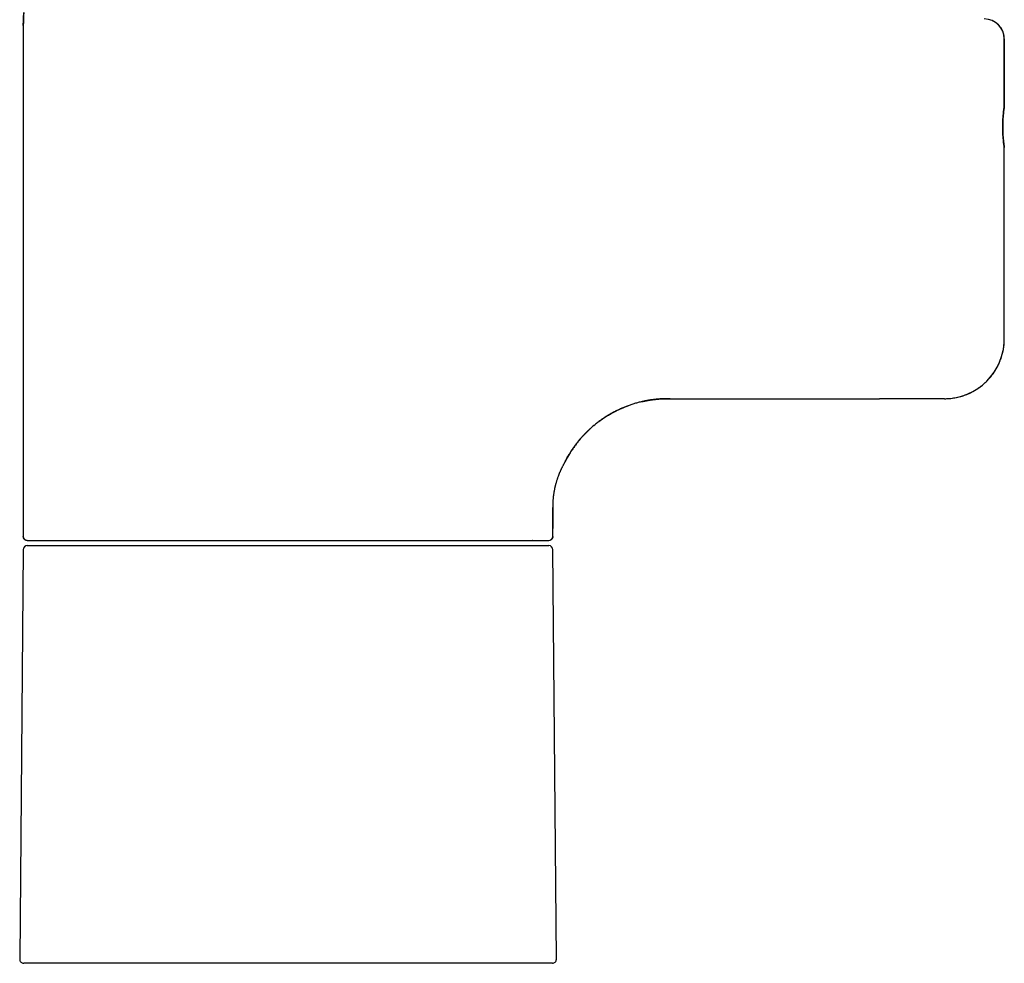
# Model space of a CAD drawing. Header units: millimetres. Extents: x 8 to 776, y 12 to 810.
# Tile 12 of 25: x 193 to 291, y 472 to 566. Entities that reach past the tile are written whole.
import ezdxf

# ---------------------------------------------------------------- set-up
doc = ezdxf.new("R2010")
doc.units = ezdxf.units.MM

msp = doc.modelspace()

# ---------------------------------------------------------------- linework, layer by layer
at = {"color": 7, "linetype": 'Continuous', "lineweight": 30}
for p, q in [((193.296, 565.77), (193.296, 514.625)), ((193.296, 565.77), (193.296, 514.625)), ((291.496, 557.675), (291.496, 564.425)), ((291.496, 564.425), (291.496, 557.675)), ((291.496, 534.425), (291.496, 553.575)), ((291.496, 534.425), (291.496, 553.575)), ((259.296, 528.425), (279.018, 528.425)), ((246.296, 514.625), (246.296, 517.538)), ((246.296, 514.625), (246.296, 515.307)), ((193.692, 513.725), (219.796, 513.725)), ((219.796, 513.725), (245.899, 513.725)), ((244.286, 514.225), (244.278, 514.225)), ((193.292, 513.328), (192.934, 472.328)), ((246.657, 472.328), (246.299, 513.328)), ((246.257, 471.925), (193.334, 471.925))]:
    msp.add_line(p, q, dxfattribs=at)
at = {"color": 7, "linetype": 'Continuous', "lineweight": 30, "flags": 128}
msp.add_lwpolyline([(291.496, 553.575), (291.496, 553.575), (291.494, 553.585), (291.49, 553.614), (291.482, 553.663), (291.472, 553.732), (291.46, 553.818), (291.446, 553.921), (291.431, 554.04), (291.415, 554.176), (291.399, 554.326), (291.384, 554.486), (291.37, 554.658), (291.358, 554.84), (291.348, 555.031), (291.34, 555.226), (291.336, 555.424), (291.334, 555.625), (291.336, 555.828), (291.34, 556.026), (291.348, 556.22), (291.358, 556.411), (291.37, 556.593), (291.384, 556.764), (291.399, 556.925), (291.415, 557.075), (291.431, 557.21), (291.446, 557.329), (291.46, 557.432), (291.472, 557.519), (291.482, 557.587), (291.49, 557.636), (291.494, 557.665), (291.496, 557.675), (291.496, 557.675)], dxfattribs=at)
at = {"color": 7, "linetype": 'Continuous', "lineweight": 30}
for centre, radius, start, end in [((208.296, 565.77), 15, 175, 180), ((289.496, 564.425), 2, 0, 90), ((285.496, 534.425), 6, 270, 0), ((193.696, 514.625), 0.4, 180, 270), ((245.896, 514.625), 0.4, 270, 0), ((193.692, 513.325), 0.4, 90, 179.5), ((245.899, 513.325), 0.4, 0.5, 90), ((193.334, 472.325), 0.4, 179.5, 270), ((246.257, 472.325), 0.4, 270, 0.5)]:
    msp.add_arc(centre, radius, start, end, dxfattribs=at)
msp.add_open_spline([(193.296, 565.77), (193.297, 565.916), (193.3, 566.206), (193.319, 566.642), (193.341, 566.932), (193.353, 567.077)], degree=3, dxfattribs=at)
for points, knots in [([(291.496, 564.425), (291.495, 564.461), (291.494, 564.533), (291.485, 564.641), (291.471, 564.747), (291.451, 564.852), (291.425, 564.957), (291.393, 565.06), (291.353, 565.17), (291.302, 565.287), (291.24, 565.408), (291.169, 565.524), (291.091, 565.635), (291.005, 565.74), (290.911, 565.84), (290.811, 565.934), (290.706, 566.02), (290.61, 566.088), (290.526, 566.14), (290.455, 566.181), (290.383, 566.218), (290.312, 566.252), (290.265, 566.271), (290.243, 566.28)], [0, 0, 0, 0, 0.04564, 0.090957, 0.136084, 0.181153, 0.226298, 0.271651, 0.317344, 0.375036, 0.432215, 0.489149, 0.546108, 0.603363, 0.661179, 0.718871, 0.77605, 0.832984, 0.867144, 0.901371, 0.935723, 0.970259, 1, 1, 1, 1]), ([(291.496, 557.675), (291.496, 557.674), (291.495, 557.671), (291.492, 557.652), (291.487, 557.62), (291.481, 557.576), (291.472, 557.515), (291.46, 557.434), (291.446, 557.331), (291.431, 557.211), (291.415, 557.075), (291.399, 556.926), (291.384, 556.765), (291.37, 556.592), (291.358, 556.41), (291.347, 556.22), (291.34, 556.025), (291.335, 555.825), (291.334, 555.624), (291.335, 555.422), (291.34, 555.223), (291.348, 555.028), (291.358, 554.838), (291.37, 554.655), (291.384, 554.483), (291.399, 554.322), (291.414, 554.183), (291.428, 554.064), (291.44, 553.964), (291.452, 553.875), (291.463, 553.797), (291.473, 553.724), (291.483, 553.66), (291.49, 553.611), (291.495, 553.581), (291.495, 553.577), (291.496, 553.575)], [0, 0, 0, 0, 0.025182, 0.050147, 0.075054, 0.100059, 0.12532, 0.156682, 0.187766, 0.218874, 0.250305, 0.281678, 0.312766, 0.34387, 0.375296, 0.406653, 0.43772, 0.468809, 0.500231, 0.531583, 0.562641, 0.593716, 0.625123, 0.656544, 0.687641, 0.718718, 0.750078, 0.775284, 0.800236, 0.825087, 0.84999, 0.875101, 0.906537, 0.937629, 0.968682, 1, 1, 1, 1]), ([(285.496, 528.425), (285.55, 528.425), (285.659, 528.426), (285.823, 528.433), (285.986, 528.444), (286.183, 528.463), (286.414, 528.494), (286.682, 528.541), (286.953, 528.602), (287.233, 528.679), (287.47, 528.757), (287.666, 528.83), (287.815, 528.891), (287.963, 528.955), (288.139, 529.037), (288.343, 529.142), (288.576, 529.274), (288.807, 529.419), (289.041, 529.581), (289.249, 529.742), (289.433, 529.896), (289.59, 530.038), (289.742, 530.184), (289.884, 530.332), (290.016, 530.478), (290.139, 530.624), (290.258, 530.773), (290.375, 530.931), (290.49, 531.098), (290.594, 531.26), (290.685, 531.412), (290.764, 531.552), (290.839, 531.695), (290.926, 531.871), (291.022, 532.083), (291.122, 532.335), (291.212, 532.594), (291.291, 532.864), (291.354, 533.122), (291.403, 533.365), (291.439, 533.591), (291.466, 533.818), (291.484, 534.033), (291.494, 534.235), (291.495, 534.362), (291.496, 534.425)], [0, 0, 0, 0, 0.0173405, 0.0346811, 0.0520733, 0.0694656, 0.0978085, 0.1262077, 0.1560944, 0.1860472, 0.2185016, 0.2355563, 0.2526109, 0.2697148, 0.2868186, 0.3146818, 0.3425984, 0.3719654, 0.4013951, 0.4332761, 0.4556263, 0.4779765, 0.5004379, 0.5228992, 0.5430837, 0.5632682, 0.5835344, 0.6038006, 0.6259146, 0.6480553, 0.6651099, 0.6821646, 0.6992684, 0.7163723, 0.7447989, 0.7732825, 0.8026531, 0.8320864, 0.8628298, 0.8869938, 0.9111579, 0.9354626, 0.9597673, 0.9798736, 1, 1, 1, 1]), ([(258.035, 528.425), (257.989, 528.425), (257.826, 528.425), (257.547, 528.423), (257.197, 528.412), (256.836, 528.387), (256.465, 528.35), (256.084, 528.299), (255.704, 528.235), (255.327, 528.159), (254.953, 528.07), (254.581, 527.969), (254.214, 527.855), (253.85, 527.729), (253.491, 527.591), (253.138, 527.442), (252.793, 527.282), (252.456, 527.112), (252.124, 526.931), (251.796, 526.739), (251.473, 526.534), (251.155, 526.317), (250.845, 526.089), (250.542, 525.852), (250.249, 525.605), (249.967, 525.351), (249.694, 525.089), (249.43, 524.819), (249.174, 524.538), (248.925, 524.246), (248.684, 523.945), (248.454, 523.636), (248.234, 523.319), (248.025, 522.994), (247.827, 522.664), (247.704, 522.438), (247.642, 522.325)], [0, 0, 0, 0, 0.010913, 0.038496, 0.066076, 0.093658, 0.124001, 0.154344, 0.184685, 0.215025, 0.245364, 0.275701, 0.306038, 0.336375, 0.366713, 0.397053, 0.426852, 0.456651, 0.486451, 0.516251, 0.546592, 0.576933, 0.607274, 0.637614, 0.667955, 0.697754, 0.727552, 0.75735, 0.787148, 0.817555, 0.847963, 0.87837, 0.908777, 0.939185, 0.969592, 1, 1, 1, 1]), ([(255.205, 528.129), (255.212, 528.13), (255.223, 528.133), (255.247, 528.139), (255.275, 528.145), (255.306, 528.152), (255.342, 528.16), (255.382, 528.168), (255.426, 528.178), (255.476, 528.188), (255.528, 528.199), (255.584, 528.21), (255.645, 528.222), (255.718, 528.236), (255.804, 528.251), (255.904, 528.268), (255.995, 528.283), (256.077, 528.296), (256.145, 528.306), (256.213, 528.316), (256.279, 528.325), (256.336, 528.332), (256.382, 528.338), (256.419, 528.342), (256.454, 528.347), (256.488, 528.351), (256.521, 528.354), (256.553, 528.358), (256.584, 528.361), (256.617, 528.365), (256.651, 528.368), (256.686, 528.372), (256.718, 528.375), (256.749, 528.377), (256.777, 528.38), (256.805, 528.382), (256.831, 528.385), (256.856, 528.387), (256.878, 528.389), (256.897, 528.39), (256.906, 528.391), (256.911, 528.391)], [0, 0, 0, 0, 0.0373807, 0.0703426, 0.099099, 0.1239726, 0.145462, 0.1643359, 0.1817123, 0.1991418, 0.2179508, 0.2387703, 0.2618881, 0.2875129, 0.3251023, 0.3674852, 0.4148202, 0.4459666, 0.4785508, 0.5087799, 0.5359704, 0.5604266, 0.5745101, 0.587814, 0.6004897, 0.6127113, 0.6246726, 0.6365797, 0.6486411, 0.6610574, 0.6784725, 0.6972186, 0.7175967, 0.7398413, 0.7641329, 0.79061, 0.8254146, 0.863661, 0.9054557, 0.9508807, 1, 1, 1, 1]), ([(256.378, 528.362), (256.378, 528.362), (256.378, 528.363), (256.385, 528.363), (256.399, 528.365), (256.418, 528.367), (256.443, 528.369), (256.474, 528.372), (256.511, 528.375), (256.564, 528.38), (256.637, 528.386), (256.733, 528.393), (256.844, 528.4), (256.969, 528.408), (257.106, 528.414), (257.253, 528.42), (257.41, 528.424), (257.58, 528.426), (257.762, 528.426), (257.956, 528.426), (258.157, 528.426), (258.366, 528.425), (258.582, 528.425), (258.81, 528.425), (259.049, 528.425), (259.212, 528.425), (259.296, 528.425)], [0, 0, 0, 0, 0.007447, 0.01786, 0.028519, 0.039772, 0.051914, 0.065183, 0.079756, 0.09577, 0.124618, 0.157683, 0.195141, 0.237102, 0.283634, 0.331228, 0.382865, 0.438534, 0.498059, 0.561264, 0.628333, 0.695275, 0.765867, 0.840173, 0.918221, 1, 1, 1, 1]), ([(285.496, 528.425), (285.495, 528.425), (285.494, 528.425), (285.482, 528.425), (285.463, 528.425), (285.437, 528.425), (285.403, 528.425), (285.364, 528.425), (285.321, 528.425), (285.276, 528.425), (285.226, 528.425), (285.172, 528.425), (285.112, 528.425), (285.035, 528.425), (284.937, 528.425), (284.813, 528.425), (284.678, 528.425), (284.53, 528.425), (284.372, 528.425), (284.202, 528.425), (284.023, 528.425), (283.833, 528.425), (283.632, 528.425), (283.42, 528.425), (283.198, 528.425), (282.966, 528.425), (282.727, 528.425), (282.509, 528.425), (282.316, 528.425), (282.149, 528.425), (281.98, 528.425), (281.807, 528.425), (281.632, 528.425), (281.441, 528.425), (281.234, 528.425), (281.009, 528.425), (280.782, 528.425), (280.552, 528.425), (280.321, 528.425), (280.079, 528.425), (279.826, 528.425), (279.558, 528.425), (279.289, 528.425), (279.109, 528.425), (279.018, 528.425)], [0, 0, 0, 0, 0.0219315, 0.0438308, 0.0657211, 0.0876257, 0.1095678, 0.1322774, 0.150413, 0.1685319, 0.1866473, 0.2047724, 0.2229202, 0.2411041, 0.2698506, 0.2985426, 0.3272323, 0.3559721, 0.3850482, 0.4137768, 0.4424766, 0.4712001, 0.4999996, 0.5292882, 0.5585184, 0.5877453, 0.6170245, 0.6460615, 0.6648667, 0.6836528, 0.7024344, 0.7212263, 0.7400432, 0.7588996, 0.7820054, 0.8050725, 0.8281281, 0.8511993, 0.8743134, 0.8966928, 0.9225161, 0.9483163, 0.9741316, 1, 1, 1, 1]), ([(247.544, 522.158), (247.557, 522.184), (247.598, 522.263), (247.668, 522.394), (247.753, 522.549), (247.859, 522.735), (247.988, 522.95), (248.141, 523.193), (248.3, 523.43), (248.467, 523.667), (248.644, 523.904), (248.801, 524.104), (248.934, 524.267), (249.039, 524.391), (249.141, 524.51), (249.239, 524.62), (249.331, 524.72), (249.415, 524.81), (249.493, 524.892), (249.564, 524.965), (249.639, 525.041), (249.718, 525.119), (249.805, 525.204), (249.896, 525.291), (249.995, 525.383), (250.103, 525.481), (250.222, 525.587), (250.352, 525.698), (250.494, 525.817), (250.637, 525.932), (250.779, 526.043), (250.92, 526.15), (251.07, 526.259), (251.227, 526.37), (251.401, 526.489), (251.589, 526.611), (251.784, 526.734), (251.964, 526.841), (252.126, 526.934), (252.273, 527.015), (252.412, 527.09), (252.543, 527.158), (252.665, 527.219), (252.778, 527.274), (252.882, 527.324), (252.985, 527.372), (253.081, 527.415), (253.171, 527.455), (253.253, 527.491), (253.337, 527.526), (253.422, 527.561), (253.508, 527.596), (253.586, 527.627), (253.653, 527.653), (253.707, 527.674), (253.754, 527.692), (253.794, 527.707), (253.827, 527.719), (253.854, 527.728), (253.874, 527.736), (253.881, 527.738), (253.885, 527.74)], [0, 0, 0, 0, 0.009865, 0.029749, 0.049414, 0.06886, 0.101354, 0.133214, 0.16469, 0.196849, 0.229812, 0.263577, 0.281729, 0.300086, 0.317733, 0.334144, 0.34932, 0.363022, 0.375531, 0.386877, 0.397139, 0.411044, 0.424025, 0.437942, 0.452885, 0.46923, 0.486796, 0.505861, 0.526425, 0.548487, 0.567214, 0.586899, 0.607542, 0.629141, 0.65092, 0.678139, 0.703892, 0.728199, 0.748141, 0.767034, 0.784904, 0.801778, 0.817692, 0.832426, 0.846325, 0.859832, 0.873261, 0.883424, 0.893608, 0.903842, 0.914152, 0.924566, 0.93492, 0.942096, 0.948961, 0.955838, 0.96305, 0.970877, 0.979543, 0.98921, 1, 1, 1, 1]), ([(247.544, 522.158), (247.538, 522.148), (247.529, 522.132), (247.513, 522.105), (247.499, 522.081), (247.484, 522.054), (247.468, 522.025), (247.45, 521.994), (247.432, 521.961), (247.413, 521.926), (247.385, 521.874), (247.346, 521.802), (247.296, 521.705), (247.256, 521.627), (247.231, 521.576), (247.221, 521.555), (247.21, 521.533), (247.198, 521.509), (247.186, 521.483), (247.173, 521.457), (247.159, 521.428), (247.142, 521.392), (247.121, 521.348), (247.096, 521.293), (247.069, 521.233), (247.037, 521.161), (247.002, 521.081), (246.968, 521.001), (246.939, 520.931), (246.916, 520.872), (246.898, 520.829), (246.886, 520.797), (246.876, 520.772), (246.867, 520.747), (246.857, 520.722), (246.848, 520.697), (246.839, 520.672), (246.816, 520.611), (246.783, 520.52), (246.741, 520.397), (246.7, 520.274), (246.661, 520.148), (246.623, 520.019), (246.592, 519.911), (246.569, 519.823), (246.551, 519.752), (246.533, 519.681), (246.517, 519.611), (246.5, 519.541), (246.485, 519.471), (246.464, 519.371), (246.438, 519.241), (246.41, 519.083), (246.388, 518.944), (246.37, 518.821), (246.356, 518.714), (246.344, 518.606), (246.332, 518.487), (246.32, 518.358), (246.31, 518.221), (246.305, 518.125), (246.302, 518.068), (246.301, 518.046), (246.301, 518.024), (246.3, 518.001), (246.299, 517.978), (246.298, 517.955), (246.297, 517.917), (246.296, 517.865), (246.295, 517.797), (246.294, 517.726), (246.294, 517.655), (246.295, 517.586), (246.296, 517.534), (246.297, 517.497), (246.297, 517.472), (246.298, 517.45), (246.298, 517.43), (246.299, 517.413), (246.299, 517.392), (246.3, 517.37), (246.301, 517.351), (246.302, 517.339), (246.302, 517.331), (246.303, 517.327), (246.303, 517.325), (246.303, 517.325), (246.303, 517.325)], [0, 0, 0, 0, 0.011847, 0.020157, 0.028697, 0.037469, 0.046474, 0.055713, 0.065185, 0.074893, 0.084837, 0.106437, 0.12908, 0.15277, 0.156909, 0.161285, 0.165896, 0.170744, 0.175828, 0.181148, 0.186705, 0.192498, 0.202079, 0.212243, 0.222991, 0.235258, 0.251099, 0.264882, 0.276608, 0.286277, 0.293888, 0.297951, 0.301987, 0.305997, 0.30998, 0.313936, 0.317865, 0.321767, 0.342747, 0.360796, 0.378201, 0.398083, 0.417059, 0.435131, 0.445434, 0.455701, 0.465933, 0.476131, 0.486295, 0.496428, 0.506528, 0.529974, 0.553263, 0.576405, 0.592829, 0.609598, 0.626716, 0.644186, 0.66803, 0.692512, 0.717638, 0.721918, 0.726313, 0.730821, 0.735443, 0.740179, 0.74503, 0.749994, 0.764232, 0.779334, 0.797541, 0.816863, 0.837299, 0.858851, 0.869106, 0.879002, 0.888538, 0.897716, 0.906535, 0.914994, 0.933512, 0.950035, 0.963325, 0.974967, 0.98496, 0.993304, 1, 1, 1, 1]), ([(247.544, 522.159), (247.544, 522.159), (247.538, 522.149), (247.53, 522.134), (247.52, 522.117), (247.516, 522.111)], [0, 0, 0, 0, 0.060687, 0.646946, 1, 1, 1, 1]), ([(247.642, 522.325), (247.642, 522.324), (247.64, 522.322), (247.63, 522.306), (247.618, 522.284), (247.605, 522.263), (247.595, 522.246), (247.584, 522.227), (247.571, 522.206), (247.56, 522.186), (247.552, 522.172), (247.548, 522.166)], [0, 0, 0, 0, 0.1784593, 0.3595274, 0.543472, 0.6232652, 0.7036534, 0.7846555, 0.8662901, 0.9485753, 1, 1, 1, 1]), ([(246.303, 517.325), (246.3, 517.207), (246.295, 516.97), (246.296, 516.616), (246.296, 516.101), (246.296, 515.704), (246.296, 515.425)], [0, 0, 0, 0, 0.1866512, 0.3733294, 0.5599992, 1, 1, 1, 1]), ([(193.696, 514.225), (193.67, 514.226), (193.62, 514.229), (193.558, 514.248), (193.511, 514.27), (193.475, 514.29), (193.442, 514.314), (193.412, 514.342), (193.385, 514.373), (193.36, 514.406), (193.34, 514.441), (193.322, 514.481), (193.307, 514.526), (193.298, 514.575), (193.296, 514.608), (193.296, 514.625)], [0, 0, 0, 0, 0.120636, 0.239825, 0.306311, 0.371369, 0.435676, 0.499931, 0.566416, 0.631473, 0.69578, 0.760034, 0.840886, 0.920457, 1, 1, 1, 1]), ([(246.296, 514.625), (246.294, 514.6), (246.292, 514.549), (246.273, 514.488), (246.251, 514.44), (246.23, 514.404), (246.206, 514.372), (246.179, 514.341), (246.148, 514.314), (246.115, 514.29), (246.08, 514.269), (246.055, 514.258), (246.043, 514.253)], [0, 0, 0, 0, 0.158724, 0.315545, 0.403022, 0.488621, 0.573231, 0.657775, 0.74525, 0.830848, 0.915459, 1, 1, 1, 1]), ([(193.696, 514.225), (193.697, 514.225), (193.7, 514.225), (193.721, 514.225), (193.755, 514.225), (193.803, 514.225), (193.858, 514.225), (193.914, 514.225), (193.968, 514.225), (194.027, 514.225), (194.093, 514.225), (194.167, 514.225), (194.262, 514.225), (194.382, 514.225), (194.531, 514.225), (194.695, 514.225), (194.84, 514.225), (194.959, 514.225), (195.047, 514.225), (195.137, 514.225), (195.231, 514.225), (195.327, 514.225), (195.426, 514.225), (195.565, 514.225), (195.75, 514.225), (195.986, 514.225), (196.234, 514.225), (196.494, 514.225), (196.734, 514.225), (196.951, 514.225), (197.141, 514.225), (197.335, 514.225), (197.535, 514.225), (197.74, 514.225), (197.988, 514.225), (198.285, 514.225), (198.632, 514.225), (198.991, 514.225), (199.36, 514.225), (199.738, 514.225), (200.124, 514.225), (200.519, 514.225), (200.924, 514.225), (201.341, 514.225), (201.771, 514.225), (202.212, 514.225), (202.662, 514.225), (203.121, 514.225), (203.535, 514.225), (203.901, 514.225), (204.216, 514.225), (204.535, 514.225), (204.857, 514.225), (205.183, 514.225), (205.567, 514.225), (206.011, 514.225), (206.517, 514.225), (207.028, 514.225), (207.546, 514.225), (207.981, 514.225), (208.33, 514.225), (208.591, 514.225), (208.854, 514.225), (209.118, 514.225), (209.383, 514.225), (209.65, 514.225), (209.918, 514.225), (210.295, 514.225), (210.782, 514.225), (211.38, 514.225), (211.984, 514.225), (212.591, 514.225), (213.132, 514.225), (213.606, 514.225), (214.011, 514.225), (214.417, 514.225), (214.822, 514.225), (215.22, 514.225), (215.68, 514.225), (216.205, 514.225), (216.801, 514.225), (217.397, 514.225), (217.995, 514.225), (218.594, 514.225), (219.195, 514.225), (219.595, 514.225), (219.796, 514.225)], [0, 0, 0, 0, 0.014636, 0.029251, 0.04385, 0.058443, 0.073037, 0.082597, 0.092162, 0.101736, 0.11132, 0.121178, 0.131337, 0.146555, 0.161755, 0.176946, 0.192137, 0.19896, 0.205786, 0.212615, 0.219448, 0.226286, 0.23313, 0.23998, 0.254419, 0.268833, 0.283229, 0.297615, 0.311999, 0.321419, 0.330843, 0.340273, 0.349711, 0.35916, 0.36862, 0.383368, 0.39809, 0.412792, 0.427484, 0.442173, 0.456604, 0.471047, 0.48551, 0.5, 0.514748, 0.529469, 0.544172, 0.558864, 0.573552, 0.583172, 0.592796, 0.602427, 0.612066, 0.621717, 0.63138, 0.645819, 0.660233, 0.67463, 0.689016, 0.703399, 0.710464, 0.717531, 0.7246, 0.731673, 0.738751, 0.745835, 0.752924, 0.760021, 0.775541, 0.791034, 0.806509, 0.821976, 0.837444, 0.847577, 0.857717, 0.867866, 0.878028, 0.887932, 0.897514, 0.912162, 0.926795, 0.94142, 0.956045, 0.970678, 0.985327, 1, 1, 1, 1]), ([(219.796, 514.225), (219.996, 514.225), (220.396, 514.225), (220.995, 514.225), (221.592, 514.225), (222.189, 514.225), (222.716, 514.225), (223.173, 514.225), (223.561, 514.225), (223.949, 514.225), (224.34, 514.225), (224.738, 514.225), (225.21, 514.225), (225.752, 514.225), (226.357, 514.225), (226.958, 514.225), (227.445, 514.225), (227.821, 514.225), (228.087, 514.225), (228.352, 514.225), (228.616, 514.225), (228.879, 514.225), (229.142, 514.225), (229.5, 514.225), (229.951, 514.225), (230.493, 514.225), (231.029, 514.225), (231.559, 514.225), (232.022, 514.225), (232.421, 514.225), (232.758, 514.225), (233.092, 514.225), (233.424, 514.225), (233.752, 514.225), (234.139, 514.225), (234.581, 514.225), (235.075, 514.225), (235.56, 514.225), (236.036, 514.225), (236.5, 514.225), (236.953, 514.225), (237.395, 514.225), (237.828, 514.225), (238.255, 514.225), (238.675, 514.225), (239.087, 514.225), (239.488, 514.225), (239.878, 514.225), (240.214, 514.225), (240.499, 514.225), (240.737, 514.225), (240.97, 514.225), (241.199, 514.225), (241.423, 514.225), (241.678, 514.225), (241.961, 514.225), (242.268, 514.225), (242.563, 514.225), (242.845, 514.225), (243.07, 514.225), (243.243, 514.225), (243.369, 514.225), (243.492, 514.225), (243.612, 514.225), (243.729, 514.225), (243.844, 514.225), (243.955, 514.225), (244.107, 514.225), (244.293, 514.225), (244.505, 514.225), (244.702, 514.225), (244.885, 514.225), (245.033, 514.225), (245.153, 514.225), (245.248, 514.225), (245.337, 514.225), (245.419, 514.225), (245.493, 514.225), (245.571, 514.225), (245.65, 514.225), (245.726, 514.225), (245.788, 514.225), (245.836, 514.225), (245.87, 514.225), (245.892, 514.225), (245.894, 514.225), (245.896, 514.225)], [0, 0, 0, 0, 0.014638, 0.029253, 0.043853, 0.058446, 0.07304, 0.082599, 0.092164, 0.101737, 0.11132, 0.121178, 0.131337, 0.146555, 0.161755, 0.176946, 0.192137, 0.19896, 0.205786, 0.212615, 0.219448, 0.226286, 0.233129, 0.23998, 0.254419, 0.268833, 0.283229, 0.297615, 0.311999, 0.321419, 0.330843, 0.340273, 0.349711, 0.359159, 0.36862, 0.383368, 0.39809, 0.412792, 0.427484, 0.442173, 0.456604, 0.471047, 0.48551, 0.5, 0.514748, 0.529469, 0.544172, 0.558864, 0.573552, 0.583172, 0.592796, 0.602427, 0.612066, 0.621717, 0.63138, 0.645819, 0.660233, 0.67463, 0.689016, 0.703399, 0.710464, 0.717531, 0.7246, 0.731673, 0.738751, 0.745835, 0.752924, 0.760021, 0.775541, 0.791034, 0.806509, 0.821976, 0.837444, 0.847577, 0.857717, 0.867866, 0.878028, 0.887931, 0.897513, 0.91216, 0.926792, 0.941416, 0.956042, 0.970676, 0.985326, 1, 1, 1, 1])]:
    msp.add_open_spline(points, degree=3, knots=knots, dxfattribs=at)

doc.saveas('drawing.dxf')
